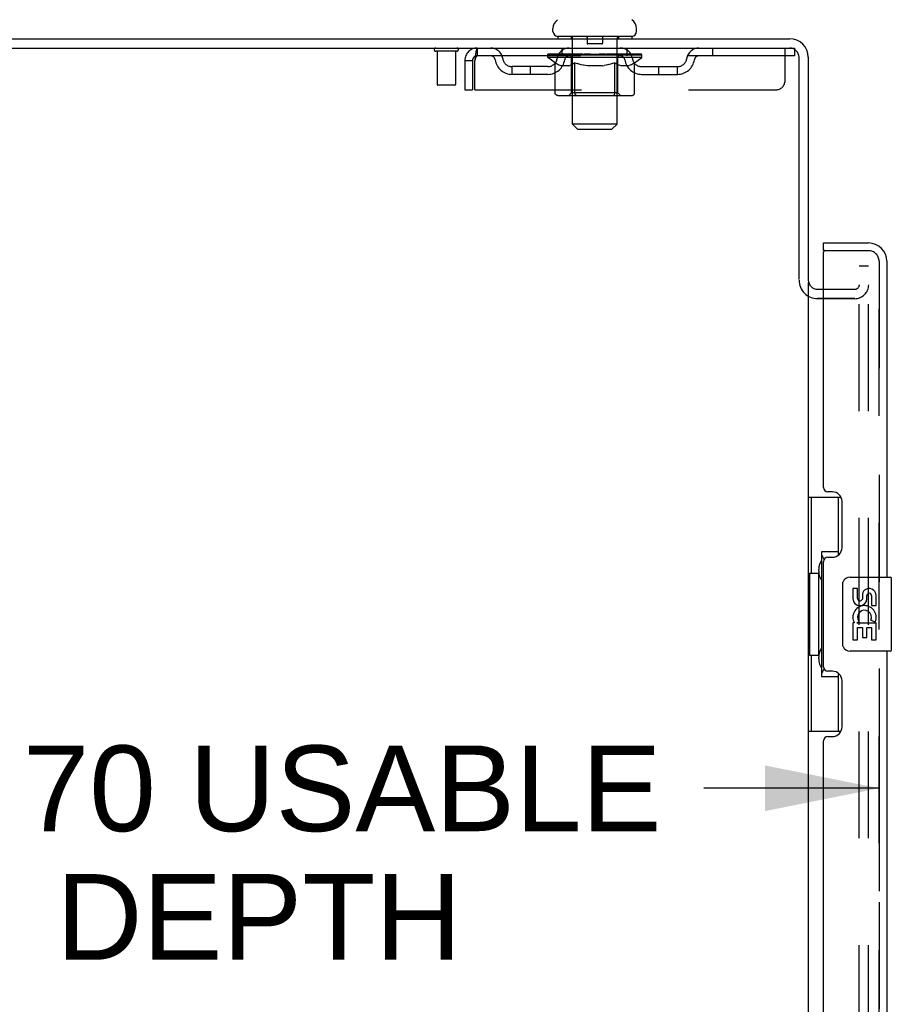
# Model space of a CAD drawing. Header units: inches. Extents: x 0 to 262, y 0 to 169.
# Tile 10 of 105: x 12 to 23, y 114 to 127. Entities that reach past the tile are written whole.
import ezdxf

# ---------------------------------------------------------------- set-up
doc = ezdxf.new("R2010")
doc.units = ezdxf.units.IN
doc.header["$LTSCALE"] = 14.384615
doc.header["$MEASUREMENT"] = 0
doc.linetypes.add('HIDDEN', pattern=[0.2, 0.1, -0.1])
doc.layers.get('0').update_dxf_attribs({"linetype": 'CONTINUOUS'})
for name, color, linetype in [('DEFAULT_2', 8, 'HIDDEN'), ('DIMENSIONS', 7, 'CONTINUOUS'), ('LEFTHAND_DOOR_ASSEMBLY', 7, 'CONTINUOUS'), ('RIGHTHAND_DOOR_ASSEMBLY', 7, 'CONTINUOUS')]:
    doc.layers.add(name, color=color, linetype=linetype)
doc.styles.get("Standard").update_dxf_attribs({"font": 'arial.ttf'})
doc.dimstyles.new('DIMSTYLE_1', dxfattribs={"dimtxt": 1.153846, "dimasz": 1.538462, "dimexe": 0.09, "dimexo": 0.07, "dimgap": 0.0375, "dimtad": 0, "dimtih": 1, "dimtoh": 1, "dimzin": 4, "dimdsep": 46, "dimtxsty": 'Standard', "dimblk": '_FILLED', "dimblk1": '_FILLED', "dimblk2": '_FILLED', "dimcen": 0.09, "dimadec": 3, "dimazin": 1, "dimtfac": 1, "dimtdec": 3, "dimtofl": 0, "dimtmove": 0, "dimatfit": 3, "dimldrblk": '_FILLED', "dimfxl": 0, "dimtolj": 1, "dimtzin": 4, "dimarcsym": 0})

# ---------------------------------------------------------------- blocks, each defined once
blk = doc.blocks.new('_FILLED')
at = {"color": 0, "linetype": 'ByBlock'}
blk.add_solid([(0, 0), (-1, 0.2), (-1, -0.2)], dxfattribs=at)
blk = doc.blocks.new('*D23')
at = {"layer": 'DIMENSIONS', "color": 2, "linetype": 'Continuous'}
for p, q in [((23.31, 118.212), (23.31, 115.214)), ((6.606, 117.867), (6.606, 115.214)), ((6.606, 116.599), (8.967, 116.599)), ((23.31, 116.599), (20.948, 116.599))]:
    blk.add_line(p, q, dxfattribs=at)
at = {"layer": 'DIMENSIONS', "color": 2, "linetype": 'Continuous', "xscale": 1.5384615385, "yscale": 1.5384615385, "zscale": 1.5384615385, "rotation": 180}
blk.add_blockref('_FILLED', (6.606, 116.599), dxfattribs=at)
at = {"layer": 'DIMENSIONS', "color": 2, "linetype": 'Continuous', "xscale": 1.5384615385, "yscale": 1.5384615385, "zscale": 1.5384615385}
blk.add_blockref('_FILLED', (23.31, 116.599), dxfattribs=at)
at = {"layer": 'DIMENSIONS', "color": 2, "linetype": 'Continuous', "insert": (14.958, 117.175), "char_height": 1.15385, "width": 10.82642, "attachment_point": 2, "line_spacing_factor": 0.9}
blk.add_mtext('16.70 USABLE\\PDEPTH', dxfattribs=at)

msp = doc.modelspace()

# ---------------------------------------------------------------- linework, layer by layer
at = {"color": 7, "linetype": 'Continuous'}
for p, q in [((18.918, 126.793), (18.918, 126.832)), ((20.043, 126.793), (20.043, 126.832)), ((4.418, 126.694), (22.106, 126.694)), ((18.981, 126.724), (18.981, 126.694)), ((19.981, 126.724), (18.981, 126.724)), ((19.981, 126.724), (19.981, 126.694)), ((4.356, 126.569), (22.106, 126.569)), ((22.231, 123.45), (22.231, 126.444)), ((22.356, 126.444), (22.356, 123.444)), ((22.356, 123.412), (22.356, 49.975)), ((22.481, 123.319), (22.56, 123.319))]:
    msp.add_line(p, q, dxfattribs=at)
for centre, radius, start, end in [((19.062, 126.832), 0.144, 124.6624, 180), ((19.899, 126.832), 0.144, 360, 55.3376), ((18.987, 126.793), 0.069, 180, 265), ((19.974, 126.793), 0.069, 275, 360), ((22.106, 126.444), 0.25, 0, 90), ((22.106, 126.444), 0.125, 0, 90), ((22.481, 123.444), 0.125, 180, 270)]:
    msp.add_arc(centre, radius, start, end, dxfattribs=at)
at = {"layer": 'DEFAULT_2', "color": 8, "linetype": 'HIDDEN'}
for p, q in [((19.161, 126.724), (19.161, 126.694)), ((19.181, 125.543), (19.181, 126.694)), ((19.376, 126.714), (19.376, 126.634)), ((19.586, 126.714), (19.586, 126.634)), ((19.781, 125.543), (19.781, 126.694)), ((19.801, 126.724), (19.801, 126.694)), ((17.623, 126.526), (17.339, 126.526)), ((17.357, 126.526), (17.357, 126.079)), ((17.605, 126.526), (17.605, 126.079)), ((17.898, 126.569), (17.898, 126.465)), ((19.043, 126.465), (19.043, 126.569)), ((19.576, 126.624), (19.386, 126.624)), ((19.918, 126.465), (19.918, 126.569)), ((21.068, 126.569), (21.068, 126.465)), ((22.043, 126.131), (22.043, 126.569)), ((22.106, 126.569), (22.168, 126.569)), ((22.168, 126.569), (22.168, 126.465)), ((17.731, 126.402), (17.731, 126.006)), ((17.731, 126.402), (17.835, 126.402)), ((17.835, 126.402), (17.835, 126.006)), ((17.865, 126.006), (17.865, 126.402)), ((22.168, 126.465), (17.898, 126.465)), ((18.847, 126.439), (18.847, 126.486)), ((18.947, 126.369), (18.847, 126.439)), ((20.114, 126.439), (18.847, 126.439)), ((18.857, 126.479), (18.857, 126.486)), ((18.866, 126.476), (18.866, 126.479)), ((18.866, 126.476), (20.096, 126.476)), ((18.874, 126.476), (18.874, 126.479)), ((18.875, 126.476), (18.875, 126.479)), ((18.885, 126.479), (18.885, 126.486)), ((18.902, 126.476), (18.902, 126.479)), ((18.904, 126.476), (18.904, 126.479)), ((18.932, 126.479), (18.932, 126.486)), ((18.947, 126.476), (18.947, 126.479)), ((18.949, 126.476), (18.949, 126.479)), ((19.154, 126.479), (18.952, 126.479)), ((18.995, 126.479), (18.995, 126.486)), ((18.997, 126.476), (18.997, 126.479)), ((18.998, 126.476), (18.998, 126.479)), ((19.001, 126.476), (19.001, 126.479)), ((19.008, 126.476), (19.008, 126.479)), ((19.008, 126.476), (19.008, 126.479)), ((19.011, 126.476), (19.011, 126.479)), ((19.015, 126.476), (19.015, 126.48)), ((19.019, 126.476), (19.019, 126.479)), ((19.033, 126.476), (19.033, 126.479)), ((19.051, 126.476), (19.051, 126.479)), ((19.052, 126.476), (19.052, 126.481)), ((19.072, 126.476), (19.072, 126.479)), ((19.072, 126.476), (19.072, 126.479)), ((19.074, 126.479), (19.074, 126.486)), ((19.083, 126.476), (19.083, 126.479)), ((19.087, 126.476), (19.087, 126.479)), ((19.097, 126.476), (19.097, 126.479)), ((19.108, 126.476), (19.108, 126.483)), ((19.123, 126.476), (19.123, 126.479)), ((19.126, 126.476), (19.126, 126.479)), ((19.154, 126.476), (19.154, 126.479)), ((19.221, 126.479), (19.159, 126.479)), ((19.164, 126.479), (19.164, 126.486)), ((19.168, 125.967), (19.168, 126.436)), ((19.171, 126.476), (19.171, 126.479)), ((19.175, 126.476), (19.175, 126.479)), ((19.181, 126.476), (19.181, 126.484)), ((19.186, 126.476), (19.186, 126.479)), ((19.196, 126.476), (19.196, 126.479)), ((19.221, 126.476), (19.221, 126.479)), ((19.296, 126.479), (19.236, 126.479)), ((19.257, 126.476), (19.257, 126.479)), ((19.264, 126.479), (19.264, 126.486)), ((19.268, 126.476), (19.268, 126.479)), ((19.27, 126.476), (19.27, 126.485)), ((19.273, 126.476), (19.273, 126.479)), ((19.28, 126.476), (19.28, 126.479)), ((19.296, 126.476), (19.296, 126.479)), ((19.376, 126.479), (19.322, 126.479)), ((19.335, 126.476), (19.335, 126.479)), ((19.366, 126.479), (19.481, 126.486)), ((19.371, 126.479), (19.371, 126.486)), ((19.371, 126.479), (19.371, 126.486)), ((19.371, 126.486), (19.371, 126.486)), ((19.371, 126.476), (19.371, 126.479)), ((19.375, 126.476), (19.375, 126.479)), ((19.376, 126.476), (19.376, 126.479)), ((19.376, 126.476), (19.376, 126.479)), ((19.46, 126.479), (19.412, 126.479)), ((19.417, 126.476), (19.417, 126.479)), ((19.46, 126.476), (19.46, 126.479)), ((19.478, 126.479), (19.478, 126.479)), ((19.478, 126.476), (19.478, 126.479)), ((19.478, 126.476), (19.478, 126.479)), ((19.481, 126.479), (19.481, 126.486)), ((19.481, 126.486), (19.595, 126.479)), ((19.483, 126.476), (19.483, 126.479)), ((19.483, 126.476), (19.483, 126.479)), ((19.483, 126.479), (19.483, 126.479)), ((19.501, 126.476), (19.501, 126.479)), ((19.501, 126.479), (19.55, 126.479)), ((19.544, 126.476), (19.544, 126.479)), ((19.585, 126.476), (19.585, 126.479)), ((19.585, 126.476), (19.585, 126.479)), ((19.585, 126.479), (19.64, 126.479)), ((19.586, 126.476), (19.586, 126.479)), ((19.59, 126.479), (19.59, 126.486)), ((19.59, 126.486), (19.591, 126.486)), ((19.59, 126.476), (19.59, 126.479)), ((19.591, 126.479), (19.591, 126.486)), ((19.626, 126.476), (19.626, 126.479)), ((19.666, 126.476), (19.666, 126.479)), ((19.666, 126.479), (19.725, 126.479)), ((19.681, 126.476), (19.681, 126.479)), ((19.688, 126.476), (19.688, 126.479)), ((19.691, 126.476), (19.691, 126.485)), ((19.693, 126.476), (19.693, 126.479)), ((19.697, 126.479), (19.697, 126.486)), ((19.704, 126.476), (19.704, 126.479)), ((19.74, 126.476), (19.74, 126.479)), ((19.74, 126.479), (19.802, 126.479)), ((19.765, 126.476), (19.765, 126.479)), ((19.776, 126.476), (19.776, 126.479)), ((19.78, 126.476), (19.78, 126.484)), ((19.786, 126.476), (19.786, 126.479)), ((19.79, 126.476), (19.79, 126.479)), ((19.793, 125.967), (19.793, 126.436)), ((19.797, 126.479), (19.797, 126.486)), ((19.807, 126.476), (19.807, 126.479)), ((19.807, 126.479), (20.114, 126.479)), ((19.835, 126.476), (19.835, 126.479)), ((19.838, 126.476), (19.838, 126.479)), ((19.853, 126.476), (19.853, 126.483)), ((19.865, 126.476), (19.865, 126.479)), ((19.874, 126.476), (19.874, 126.479)), ((19.878, 126.476), (19.878, 126.479)), ((19.888, 126.479), (19.888, 126.486)), ((19.889, 126.476), (19.889, 126.479)), ((19.889, 126.476), (19.889, 126.479)), ((19.909, 126.476), (19.909, 126.481)), ((19.91, 126.476), (19.91, 126.479)), ((19.928, 126.476), (19.928, 126.479)), ((19.942, 126.476), (19.942, 126.479)), ((19.947, 126.476), (19.947, 126.48)), ((19.95, 126.476), (19.95, 126.479)), ((19.953, 126.476), (19.953, 126.479)), ((19.953, 126.476), (19.953, 126.479)), ((19.961, 126.476), (19.961, 126.479)), ((19.964, 126.476), (19.964, 126.479)), ((19.964, 126.476), (19.964, 126.479)), ((19.966, 126.479), (19.966, 126.486)), ((19.992, 126.482), (20.113, 126.483)), ((19.992, 126.479), (19.992, 126.482)), ((20.012, 126.476), (20.012, 126.479)), ((20.014, 126.476), (20.014, 126.479)), ((20.017, 126.371), (20.114, 126.439)), ((20.029, 126.479), (20.029, 126.486)), ((20.058, 126.476), (20.058, 126.479)), ((20.059, 126.476), (20.059, 126.479)), ((20.076, 126.479), (20.076, 126.486)), ((20.086, 126.476), (20.086, 126.479)), ((20.087, 126.476), (20.087, 126.479)), ((20.096, 126.476), (20.096, 126.479)), ((20.104, 126.479), (20.104, 126.486)), ((20.113, 126.479), (20.113, 126.483)), ((20.114, 126.439), (20.114, 126.479)), ((18.366, 126.214), (18.366, 126.318)), ((18.849, 126.318), (18.366, 126.318)), ((18.616, 126.214), (18.616, 126.318)), ((18.947, 125.964), (18.947, 126.369)), ((18.947, 126.369), (18.961, 126.36)), ((18.974, 126.352), (18.96, 126.36)), ((18.988, 126.344), (18.974, 126.352)), ((19.001, 126.338), (18.988, 126.344)), ((19.015, 126.332), (19.001, 126.338)), ((19.028, 126.327), (19.015, 126.332)), ((19.132, 126.327), (19.028, 126.327)), ((19.132, 126.327), (19.146, 126.332)), ((19.159, 126.338), (19.145, 126.332)), ((19.173, 126.344), (19.159, 126.338)), ((19.186, 126.352), (19.172, 126.344)), ((19.2, 126.36), (19.186, 126.352)), ((19.214, 126.37), (19.2, 126.36)), ((19.214, 125.964), (19.214, 126.37)), ((19.214, 126.37), (19.243, 126.36)), ((19.271, 126.352), (19.243, 126.36)), ((19.299, 126.344), (19.271, 126.352)), ((19.327, 126.338), (19.299, 126.344)), ((19.354, 126.332), (19.326, 126.338)), ((19.382, 126.327), (19.354, 126.332)), ((19.58, 126.327), (19.382, 126.327)), ((19.58, 126.327), (19.607, 126.332)), ((19.636, 126.338), (19.607, 126.332)), ((19.664, 126.345), (19.635, 126.338)), ((19.692, 126.352), (19.663, 126.344)), ((19.72, 126.361), (19.691, 126.352)), ((19.749, 126.371), (19.72, 126.361)), ((19.749, 125.964), (19.749, 126.371)), ((19.749, 126.371), (19.764, 126.361)), ((19.779, 126.352), (19.764, 126.361)), ((19.793, 126.344), (19.779, 126.352)), ((19.808, 126.338), (19.793, 126.344)), ((19.822, 126.332), (19.807, 126.338)), ((19.836, 126.327), (19.822, 126.332)), ((19.93, 126.327), (19.836, 126.327)), ((19.93, 126.327), (19.944, 126.332)), ((19.959, 126.338), (19.944, 126.332)), ((19.973, 126.344), (19.958, 126.338)), ((19.987, 126.352), (19.973, 126.344)), ((20.002, 126.361), (19.987, 126.352)), ((20.017, 126.371), (20.002, 126.361)), ((20.017, 125.964), (20.017, 126.371)), ((20.112, 126.318), (20.595, 126.318)), ((20.345, 126.214), (20.345, 126.318)), ((20.595, 126.214), (20.595, 126.318)), ((18.849, 126.214), (18.366, 126.214)), ((20.112, 126.214), (20.595, 126.214)), ((17.595, 126.069), (17.367, 126.069)), ((17.731, 126.006), (17.835, 126.006)), ((17.865, 126.006), (21.918, 126.006)), ((19.974, 125.927), (18.989, 125.927)), ((19.168, 125.967), (19.128, 125.927)), ((19.793, 125.967), (19.168, 125.967)), ((19.226, 125.932), (19.223, 125.934)), ((19.23, 125.928), (19.228, 125.93)), ((19.233, 125.928), (19.23, 125.928)), ((19.236, 125.927), (19.233, 125.928)), ((19.793, 125.967), (19.833, 125.927)), ((19.25, 125.474), (19.181, 125.543)), ((19.781, 125.543), (19.181, 125.543)), ((19.25, 125.474), (19.712, 125.474)), ((19.712, 125.474), (19.781, 125.543)), ((23.043, 49.756), (23.043, 123.631)), ((23.168, 123.631), (23.043, 123.631)), ((23.168, 123.631), (23.043, 123.631)), ((23.168, 49.756), (23.168, 123.631)), ((22.481, 123.194), (22.981, 123.194)), ((22.981, 123.194), (22.481, 123.194)), ((22.56, 123.319), (22.981, 123.319))]:
    msp.add_line(p, q, dxfattribs=at)
for points in [[(17.898, 126.569), (17.895, 126.568), (17.893, 126.565), (17.89, 126.559), (17.888, 126.552), (17.886, 126.543), (17.883, 126.532), (17.881, 126.52), (17.879, 126.506), (17.876, 126.491), (17.874, 126.474), (17.872, 126.457), (17.869, 126.439), (17.867, 126.42), (17.865, 126.402)], [(17.898, 126.465), (17.895, 126.464), (17.893, 126.463), (17.89, 126.461), (17.888, 126.458), (17.886, 126.455), (17.883, 126.451), (17.881, 126.446), (17.879, 126.441), (17.876, 126.435), (17.874, 126.429), (17.872, 126.423), (17.869, 126.416), (17.867, 126.409), (17.865, 126.402)], [(18.989, 125.927), (18.984, 125.928), (18.979, 125.928), (18.974, 125.93), (18.969, 125.932), (18.965, 125.934), (18.96, 125.937), (18.956, 125.941), (18.953, 125.945), (18.95, 125.949), (18.948, 125.954), (18.947, 125.959), (18.947, 125.964)], [(19.215, 125.954), (19.214, 125.959), (19.214, 125.964)], [(19.216, 125.949), (19.215, 125.954), (19.214, 125.959), (19.214, 125.964)], [(19.228, 125.93), (19.226, 125.932), (19.223, 125.934), (19.221, 125.937), (19.219, 125.941), (19.217, 125.945), (19.216, 125.949)], [(19.221, 125.937), (19.219, 125.941), (19.217, 125.945)], [(19.728, 125.927), (19.731, 125.928), (19.733, 125.928), (19.736, 125.93), (19.738, 125.932), (19.74, 125.934), (19.743, 125.937), (19.744, 125.941), (19.746, 125.945), (19.747, 125.949), (19.749, 125.954), (19.749, 125.959), (19.749, 125.964)], [(19.974, 125.927), (19.979, 125.928), (19.984, 125.928), (19.989, 125.93), (19.994, 125.932), (19.999, 125.934), (20.003, 125.937), (20.007, 125.941), (20.01, 125.945), (20.013, 125.949), (20.015, 125.954), (20.017, 125.959), (20.017, 125.964)]]:
    msp.add_lwpolyline(points, dxfattribs=at)
for centre, radius, start, end in [((18.987, 126.793), 0.069, 265, 270), ((19.151, 126.694), 0.03, 0, 90), ((19.366, 126.714), 0.01, 0, 90), ((19.596, 126.714), 0.01, 90, 180), ((19.811, 126.694), 0.03, 90, 180), ((19.974, 126.793), 0.069, 270, 275), ((17.339, 126.547), 0.0215, 90, 270), ((17.623, 126.547), 0.0215, 270, 90), ((17.898, 126.402), 0.167, 90, 180), ((18.077, 126.402), 0.167, 8.0716, 90), ((19.138, 126.402), 0.167, 90, 171.9284), ((19.386, 126.634), 0.01, 180, 270), ((19.576, 126.634), 0.01, 270, 360), ((19.823, 126.402), 0.167, 8.0716, 90), ((20.884, 126.402), 0.167, 90, 171.9284), ((17.898, 126.402), 0.063, 90, 180), ((18.077, 126.402), 0.0625, 7.9863, 90), ((18.366, 126.443), 0.229, 187.9863, 270), ((18.366, 126.443), 0.125, 188.0716, 270), ((18.849, 126.443), 0.125, 270, 351.9284), ((18.849, 126.443), 0.229, 270, 352.0137), ((19.138, 126.402), 0.0625, 90, 172.0137), ((19.128, 126.436), 0.0398, 0, 90), ((19.833, 126.436), 0.0398, 90, 180), ((19.823, 126.402), 0.0625, 7.9863, 90), ((20.112, 126.443), 0.229, 187.9863, 270), ((20.112, 126.443), 0.125, 188.0716, 270), ((20.595, 126.443), 0.125, 270, 351.9284), ((20.595, 126.443), 0.229, 270, 352.0137), ((20.884, 126.402), 0.0625, 90, 172.0137), ((21.918, 126.131), 0.125, 270, 360), ((17.367, 126.079), 0.01, 180, 270), ((17.595, 126.079), 0.01, 270, 360), ((22.481, 123.444), 0.25, 180, 270), ((22.981, 123.381), 0.188, 270, 360), ((22.981, 123.381), 0.0625, 270, 360)]:
    msp.add_arc(centre, radius, start, end, dxfattribs=at)
for centre, major_axis, ratio, start_param, end_param in [((19.481, 126.486), (0.633, 0.007), 0.05963, 2.96643, 3.140963), ((18.827, 126.474), (0.198, 0), 0.060556, 0.430652, 1.470503), ((19.481, 126.486), (0.633, 0), 0.060556, -3.141593, -2.96706), ((18.827, 126.467), (0.198, 0.002), 0.05963, 1.376596, 1.469874), ((19.481, 126.486), (0.633, 0.013), 0.05688, 2.791345, 2.965878), ((18.803, 126.474), (0.198, 0.002), 0.05963, 0.25549, 1.295341), ((18.872, 126.474), (0.198, -0.002), 0.05963, 0.605815, 1.645666), ((19.481, 126.486), (0.633, -0.007), 0.05963, -2.96643, -2.791898), ((18.872, 126.467), (0.198, 0), 0.060556, 1.551758, 1.645036), ((18.803, 126.467), (0.198, 0.004), 0.05688, 1.20151, 1.294789), ((18.873, 126.469), (0.164, 0.002), 0.05963, 1.065228, 1.614276), ((18.853, 126.469), (0.164, 0.003), 0.05688, 0.890143, 1.43919), ((18.911, 126.469), (0.164, 0), 0.060556, 1.240391, 1.789438), ((19.481, 126.486), (0.633, 0.019), 0.052395, 2.616403, 2.790936), ((18.799, 126.474), (0.198, 0.004), 0.05688, 0.080405, 1.120256), ((18.934, 126.474), (0.198, -0.004), 0.05688, 0.7809, 1.820751), ((19.481, 126.486), (0.633, -0.013), 0.05688, -2.791345, -2.616812), ((18.934, 126.467), (0.198, -0.002), 0.05963, 1.72692, 1.820198), ((18.799, 126.467), (0.198, 0.006), 0.052395, 1.026568, 1.119847), ((18.852, 126.469), (0.164, 0.005), 0.052395, 0.715201, 1.264248), ((18.967, 126.469), (0.164, -0.002), 0.05963, 1.415553, 1.9646), ((19.481, 126.486), (0.633, 0.025), 0.046319, 2.441654, 2.616187), ((19.014, 126.474), (0.198, -0.006), 0.052395, 0.955842, 1.995693), ((18.816, 126.474), (0.198, 0.006), 0.052395, -0.094537, 0.945314), ((19.481, 126.486), (0.633, -0.019), 0.052395, -2.616403, -2.44187), ((19.014, 126.467), (0.198, -0.004), 0.05688, 1.902006, 1.995284), ((18.816, 126.467), (0.198, 0.008), 0.046319, 0.851819, 0.945098), ((18.871, 126.469), (0.164, 0.006), 0.046319, 0.540452, 1.089499), ((19.038, 126.469), (0.164, -0.003), 0.05688, 1.590638, 2.139686), ((19.481, 126.486), (0.633, 0.029), 0.038841, 2.267123, 2.441656), ((19.107, 126.474), (0.198, -0.008), 0.046319, 1.130591, 2.170442), ((18.854, 126.474), (0.198, 0.008), 0.046319, -0.269286, 0.770565), ((19.481, 126.486), (0.633, -0.025), 0.046319, -2.441654, -2.267121), ((19.107, 126.467), (0.198, -0.006), 0.052395, 2.076947, 2.170226), ((18.854, 126.467), (0.198, 0.009), 0.038841, 0.677289, 0.770567), ((18.908, 126.469), (0.164, 0.008), 0.038841, 0.365921, 0.914969), ((19.122, 126.469), (0.164, -0.005), 0.052395, 1.76558, 2.314627), ((19.481, 126.486), (0.633, 0.033), 0.030195, 2.09281, 2.267343), ((19.212, 126.474), (0.198, -0.009), 0.038841, 1.305122, 2.344973), ((18.91, 126.474), (0.198, 0.009), 0.038841, -0.443817, 0.596034), ((19.481, 126.486), (0.633, -0.029), 0.038841, -2.267123, -2.092591), ((19.212, 126.467), (0.198, -0.008), 0.046319, 2.251696, 2.344975), ((18.91, 126.467), (0.198, 0.01), 0.030195, 0.502975, 0.596254), ((18.962, 126.469), (0.164, 0.009), 0.030195, 0.191608, 0.740655), ((19.218, 126.469), (0.164, -0.006), 0.046319, 1.940329, 2.489376), ((18.983, 126.474), (0.198, 0.01), 0.030195, -0.61813, 0.421721), ((19.481, 126.486), (0.633, 0.036), 0.020645, 1.918687, 2.09322), ((19.325, 126.474), (0.198, -0.01), 0.030195, 1.479435, 2.519286), ((19.481, 126.486), (0.633, -0.033), 0.030195, -2.09281, -1.918277), ((19.325, 126.467), (0.198, -0.009), 0.038841, 2.426227, 2.519505), ((18.983, 126.467), (0.198, 0.011), 0.020645, 0.328852, 0.422131), ((19.032, 126.469), (0.164, 0.009), 0.020645, 0.017485, 0.566532), ((19.321, 126.469), (0.164, -0.008), 0.038841, 2.11486, 2.663907), ((19.072, 126.474), (0.198, 0.011), 0.020645, -0.792253, 0.247598), ((19.481, 126.486), (0.633, 0.038), 0.010478, 1.744704, 1.919237), ((19.442, 126.474), (0.198, -0.011), 0.020645, 1.653558, 2.693409), ((19.481, 126.486), (0.633, -0.036), 0.020645, -1.918687, -1.744154), ((19.442, 126.467), (0.198, -0.01), 0.030195, 2.60054, 2.693819), ((19.072, 126.467), (0.198, 0.012), 0.010478, 0.154869, 0.248148), ((19.116, 126.469), (0.164, 0.01), 0.010478, 6.126688, 6.675735), ((19.429, 126.469), (0.164, -0.009), 0.030195, 2.289173, 2.83822), ((19.173, 126.474), (0.198, 0.012), 0.010478, -0.966236, -0.000846), ((19.561, 126.474), (0.198, -0.012), 0.010478, 1.827541, 2.867392), ((19.481, 126.486), (0.633, -0.038), 0.010478, -1.744704, -1.570171), ((19.561, 126.467), (0.198, -0.011), 0.020645, 2.774664, 2.867942), ((19.539, 126.469), (0.164, -0.009), 0.020645, 2.463296, 3.012344), ((19.4, 126.474), (0.198, 0.012), 0.010478, 0.274201, 1.314052), ((19.314, 126.469), (0.164, 0.01), 0.010478, -0.000483, 0.504314), ((19.283, 126.467), (0.198, 0.012), 0.010478, 0.099668, 0.192946), ((19.481, 126.486), (0.633, 0.038), 0.010478, -1.571421, -1.396888), ((19.678, 126.467), (0.198, -0.012), 0.010478, 2.948646, 3.041925), ((19.647, 126.469), (0.164, -0.01), 0.010478, 2.637279, 3.142076), ((19.519, 126.474), (0.198, 0.011), 0.020645, 0.448184, 1.488034), ((19.422, 126.469), (0.164, 0.009), 0.020645, 0.129249, 0.678296), ((19.4, 126.467), (0.198, 0.011), 0.020645, 0.273651, 0.366929), ((19.788, 126.474), (0.198, -0.012), 0.010478, -3.140747, -2.175357), ((19.481, 126.486), (0.633, 0.036), 0.020645, -1.397439, -1.222906), ((19.481, 126.486), (0.633, -0.038), 0.010478, 1.222355, 1.396888), ((19.636, 126.474), (0.198, 0.01), 0.030195, 0.622307, 1.662158), ((19.532, 126.469), (0.164, 0.009), 0.030195, 0.303372, 0.852419), ((19.845, 126.469), (0.164, -0.01), 0.010478, 2.749043, 3.29809), ((19.889, 126.474), (0.198, -0.011), 0.020645, 2.893995, 3.933846), ((19.519, 126.467), (0.198, 0.01), 0.030195, 0.447774, 0.541052), ((19.889, 126.467), (0.198, -0.012), 0.010478, 2.893445, 2.986723), ((19.481, 126.486), (0.633, 0.033), 0.030195, -1.223315, -1.048783), ((19.481, 126.486), (0.633, -0.036), 0.020645, 1.048373, 1.222906), ((19.749, 126.474), (0.198, 0.009), 0.038841, 0.79662, 1.836471), ((19.64, 126.469), (0.164, 0.008), 0.038841, 0.477686, 1.026733), ((19.929, 126.469), (0.164, -0.009), 0.020645, 2.57506, 3.124108), ((19.978, 126.474), (0.198, -0.01), 0.030195, 2.719872, 3.759723), ((19.854, 126.474), (0.198, 0.008), 0.046319, 0.971151, 2.011002), ((19.636, 126.467), (0.198, 0.009), 0.038841, 0.622087, 0.715366), ((19.978, 126.467), (0.198, -0.011), 0.020645, 2.719462, 2.812741), ((19.481, 126.486), (0.633, 0.029), 0.038841, -1.049002, -0.874469), ((19.481, 126.486), (0.633, -0.033), 0.030195, 0.87425, 1.048783), ((19.743, 126.469), (0.164, 0.006), 0.046319, 0.652216, 1.201263), ((19.948, 126.474), (0.198, 0.006), 0.052395, 1.1459, 2.185751), ((19.999, 126.469), (0.164, -0.009), 0.030195, 2.400937, 2.949985), ((20.051, 126.474), (0.198, -0.009), 0.038841, 2.545558, 3.585409), ((19.839, 126.469), (0.164, 0.005), 0.052395, 0.826965, 1.376012), ((19.749, 126.467), (0.198, 0.008), 0.046319, 0.796618, 0.889896), ((20.051, 126.467), (0.198, -0.01), 0.030195, 2.545339, 2.638617), ((20.027, 126.474), (0.198, 0.004), 0.05688, 1.320842, 2.360692), ((19.481, 126.486), (0.633, 0.025), 0.046319, -0.874471, -0.699939), ((19.481, 126.486), (0.633, -0.029), 0.038841, 0.699936, 0.874469), ((20.108, 126.474), (0.198, -0.008), 0.046319, 2.371028, 3.410879), ((20.053, 126.469), (0.164, -0.008), 0.038841, 2.226624, 2.775671), ((20.089, 126.474), (0.198, 0.002), 0.05963, 1.495927, 2.535778), ((19.923, 126.469), (0.164, 0.003), 0.05688, 1.001907, 1.550954), ((20.145, 126.474), (0.198, -0.006), 0.052395, 2.196279, 3.23613), ((20.09, 126.469), (0.164, -0.006), 0.046319, 2.052093, 2.601141), ((19.854, 126.467), (0.198, 0.006), 0.052395, 0.971367, 1.064645), ((20.108, 126.467), (0.198, -0.009), 0.038841, 2.371026, 2.464304), ((20.134, 126.474), (0.198, 0), 0.060556, 2.364024, 2.71094), ((20.162, 126.474), (0.198, -0.004), 0.05688, 2.021337, 3.061188), ((19.481, 126.486), (0.633, 0.019), 0.052395, -0.699723, -0.52519), ((19.481, 126.486), (0.633, -0.025), 0.046319, 0.525406, 0.699939), ((20.158, 126.474), (0.198, -0.002), 0.05963, 1.846251, 2.886102), ((19.995, 126.469), (0.164, 0.002), 0.05963, 1.176993, 1.72604), ((20.109, 126.469), (0.164, -0.005), 0.052395, 1.877344, 2.426392), ((20.05, 126.469), (0.164, 0), 0.060556, 1.352155, 1.901202), ((20.108, 126.469), (0.164, -0.003), 0.05688, 1.702402, 2.25145), ((20.088, 126.469), (0.164, -0.002), 0.05963, 1.527317, 2.076364), ((19.948, 126.467), (0.198, 0.004), 0.05688, 1.146309, 1.239587), ((20.145, 126.467), (0.198, -0.008), 0.046319, 2.196495, 2.289773), ((19.481, 126.486), (0.633, 0.013), 0.05688, -0.524781, -0.350248), ((19.481, 126.486), (0.633, -0.019), 0.052395, 0.350657, 0.52519), ((20.134, 126.467), (0.198, -0.002), 0.05963, 1.764997, 1.971333), ((20.027, 126.467), (0.198, 0.002), 0.05963, 1.321394, 1.414673), ((20.162, 126.467), (0.198, -0.006), 0.052395, 2.021746, 2.115024), ((19.481, 126.486), (0.633, 0.007), 0.05963, -0.349695, -0.175162), ((19.481, 126.486), (0.633, -0.013), 0.05688, 0.175715, 0.350248), ((20.089, 126.467), (0.198, 0), 0.060556, 1.496556, 1.589835), ((20.158, 126.467), (0.198, -0.004), 0.05688, 1.846804, 1.940083), ((19.481, 126.486), (0.633, -0.007), 0.05963, 6.27665, 6.458348), ((19.481, 126.486), (0.633, 0), 0.060556, -0.174533, -0.058352)]:
    msp.add_ellipse(centre, major_axis=major_axis, ratio=ratio, start_param=start_param, end_param=end_param, dxfattribs=at)
at = {"layer": 'LEFTHAND_DOOR_ASSEMBLY', "color": 7, "linetype": 'Continuous'}
for p, q in [((22.56, 123.84), (22.56, 123.944)), ((22.58, 123.84), (22.56, 123.84)), ((22.356, 120.519), (22.796, 120.519)), ((22.395, 120.519), (22.395, 119.494)), ((22.76, 120.519), (22.76, 119.739)), ((22.533, 119.784), (22.533, 118.104)), ((22.76, 119.784), (22.533, 119.784)), ((22.373, 119.494), (22.373, 118.394)), ((22.373, 119.494), (22.496, 119.494)), ((22.496, 119.524), (22.496, 119.544)), ((22.496, 118.394), (22.496, 119.494)), ((22.919, 119.444), (23.459, 119.444)), ((23.474, 118.459), (23.474, 119.429)), ((22.819, 118.544), (22.819, 119.344)), ((22.956, 119.29), (22.956, 119.153)), ((23.019, 119.29), (22.956, 119.29)), ((23.019, 119.153), (23.019, 119.29)), ((23.084, 119.216), (23.084, 119.147)), ((23.145, 119.153), (23.145, 119.195)), ((23.208, 119.195), (23.208, 119.059)), ((23.271, 119.059), (23.271, 119.195)), ((23.208, 119.059), (23.271, 119.059)), ((22.956, 118.828), (22.956, 118.598)), ((22.974, 118.828), (22.956, 118.828)), ((23.009, 118.828), (23.036, 118.847)), ((23.009, 118.828), (23.271, 118.828)), ((23.2, 118.864), (23.258, 118.839)), ((23.271, 118.598), (23.271, 118.828)), ((23.019, 118.598), (23.019, 118.765)), ((23.019, 118.765), (23.084, 118.765)), ((23.084, 118.765), (23.084, 118.629)), ((23.145, 118.629), (23.145, 118.765)), ((23.145, 118.765), (23.208, 118.765)), ((23.208, 118.765), (23.208, 118.598)), ((22.956, 118.598), (23.019, 118.598)), ((23.084, 118.629), (23.145, 118.629)), ((23.208, 118.598), (23.271, 118.598)), ((23.459, 118.444), (22.919, 118.444)), ((22.373, 118.394), (22.496, 118.394)), ((22.395, 118.394), (22.395, 117.369)), ((22.496, 118.343), (22.496, 118.363)), ((22.533, 118.104), (22.76, 118.104)), ((22.76, 118.149), (22.76, 117.369)), ((22.356, 117.369), (22.796, 117.369))]:
    msp.add_line(p, q, dxfattribs=at)
at = {"layer": 'LEFTHAND_DOOR_ASSEMBLY', "color": 3, "linetype": 'Continuous'}
for p, q in [((22.56, 123.944), (23.167, 123.944)), ((22.56, 120.651), (22.56, 123.82)), ((23.414, 123.697), (23.414, 119.444)), ((22.68, 120.591), (22.62, 120.591)), ((22.81, 119.841), (22.81, 120.461)), ((22.56, 118.236), (22.56, 119.651)), ((22.62, 119.711), (22.68, 119.711)), ((23.414, 118.444), (23.414, 97.944)), ((22.68, 118.176), (22.62, 118.176)), ((22.81, 117.426), (22.81, 118.046)), ((22.56, 99.151), (22.56, 117.236)), ((22.62, 117.296), (22.68, 117.296))]:
    msp.add_line(p, q, dxfattribs=at)
at = {"layer": 'LEFTHAND_DOOR_ASSEMBLY', "color": 8, "linetype": 'HIDDEN'}
for p, q in [((22.58, 123.84), (23.167, 123.84)), ((23.31, 49.69), (23.31, 123.697))]:
    msp.add_line(p, q, dxfattribs=at)
at = {"layer": 'LEFTHAND_DOOR_ASSEMBLY', "color": 7, "linetype": 'Continuous'}
for points in [[(22.533, 119.76), (22.533, 119.757), (22.533, 119.753), (22.534, 119.749), (22.535, 119.745), (22.537, 119.74), (22.539, 119.735), (22.542, 119.729), (22.545, 119.723), (22.548, 119.717), (22.552, 119.71), (22.556, 119.703), (22.561, 119.695), (22.566, 119.686), (22.569, 119.683)], [(22.819, 119.344), (22.819, 119.35), (22.819, 119.356), (22.82, 119.362), (22.822, 119.368), (22.823, 119.374), (22.825, 119.38)], [(22.825, 118.508), (22.823, 118.513), (22.822, 118.519), (22.82, 118.525), (22.819, 118.531), (22.819, 118.537), (22.819, 118.544)], [(22.569, 118.205), (22.566, 118.201), (22.561, 118.193), (22.556, 118.185), (22.552, 118.178), (22.548, 118.171), (22.545, 118.164), (22.542, 118.158), (22.539, 118.153), (22.537, 118.148), (22.535, 118.143), (22.534, 118.139), (22.533, 118.135), (22.533, 118.131), (22.533, 118.127)]]:
    msp.add_lwpolyline(points, dxfattribs=at)
at = {"layer": 'LEFTHAND_DOOR_ASSEMBLY', "color": 3, "linetype": 'Continuous'}
for centre, radius, start, end in [((23.167, 123.697), 0.246, 0, 90), ((22.58, 123.82), 0.02, 90, 180), ((22.62, 120.651), 0.06, 180, 270), ((22.68, 120.461), 0.13, 0, 90), ((22.68, 119.841), 0.13, 270, 360), ((22.62, 119.651), 0.06, 90, 180), ((22.62, 118.236), 0.06, 180, 270), ((22.68, 118.046), 0.13, 0, 90), ((22.68, 117.426), 0.13, 270, 360), ((22.62, 117.236), 0.06, 90, 180)]:
    msp.add_arc(centre, radius, start, end, dxfattribs=at)
at = {"layer": 'LEFTHAND_DOOR_ASSEMBLY', "color": 8, "linetype": 'HIDDEN'}
msp.add_arc((23.167, 123.697), 0.142, 0, 90, dxfattribs=at)
at = {"layer": 'LEFTHAND_DOOR_ASSEMBLY', "color": 7, "linetype": 'Continuous'}
for centre, radius, start, end in [((22.919, 119.344), 0.1, 90, 158.7946), ((23.459, 119.429), 0.015, 0, 90), ((23.176, 119.195), 0.0943, 68.6999, 167.4338), ((23.176, 119.195), 0.0314, 0, 180.0485), ((23.176, 119.195), 0.0943, 0, 68.6704), ((23.051, 119.153), 0.0943, 180, 360), ((23.051, 119.153), 0.0314, 180, 261.2295), ((23.05, 119.158), 0.0362, 263.4285, 341.7628), ((23.11, 118.902), 0.154, 161.4199, 206.1963), ((23.113, 118.902), 0.157, 336.5966, 161.8791), ((23.113, 118.902), 0.0943, 336.5966, 215.1122), ((23.113, 118.902), 0.157, 205.737, 207.8532), ((22.919, 118.544), 0.1, 201.205, 270), ((23.459, 118.459), 0.015, 270, 360)]:
    msp.add_arc(centre, radius, start, end, dxfattribs=at)
for centre, start_param, end_param in [((22.6, 119.534), 0.699287, 1.51401), ((22.6, 119.534), -4.655602, -3.84088), ((22.6, 118.353), 0.699287, 1.51401), ((22.6, 118.353), -4.655602, -3.84088)]:
    msp.add_ellipse(centre, major_axis=(0, 0.18), ratio=0.579493, start_param=start_param, end_param=end_param, dxfattribs=at)
at = {"layer": 'RIGHTHAND_DOOR_ASSEMBLY', "color": 8, "linetype": 'HIDDEN'}
for p, q in [((22.58, 123.84), (23.167, 123.84)), ((23.31, 123.697), (23.31, 49.69))]:
    msp.add_line(p, q, dxfattribs=at)
msp.add_arc((23.167, 123.697), 0.142, 0, 90, dxfattribs=at)

# ---------------------------------------------------------------- dimensions: what is measured, and where the dimension line sits
at = {"layer": 'DIMENSIONS', "color": 2, "linetype": 'Continuous'}
dim = msp.add_linear_dim(base=(6.606, 116.599), p1=(23.31, 118.282), p2=(6.606, 115.144), angle=180, text='<> USABLE\\PDEPTH', dimstyle='DIMSTYLE_1', dxfattribs=at)
dim.commit()
dim.dimension.update_dxf_attribs({"geometry": '*D23', "text_midpoint": (14.958, 115.733), "dimtype": 160})

doc.saveas('drawing.dxf')
